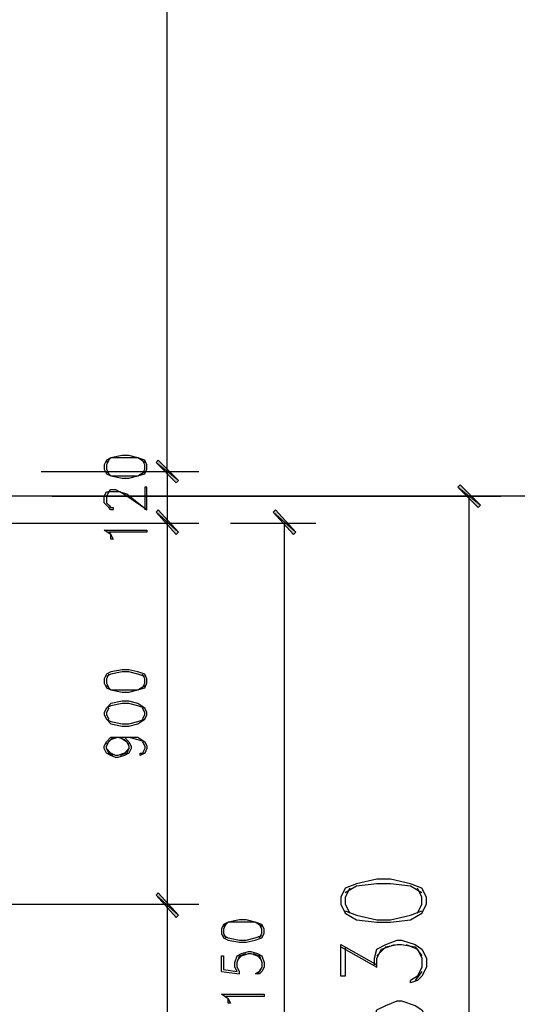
# Model space of a CAD drawing. Header units: millimetres. Extents: x 0 to 420, y 0 to 297.
# Tile 25 of 95: x 105 to 114, y 158 to 177. Entities that reach past the tile are written whole.
import ezdxf

# ---------------------------------------------------------------- set-up
doc = ezdxf.new("R2010")
doc.units = ezdxf.units.MM
doc.layers.add('FILL_000000', color=7, linetype='Continuous')
doc.layers.add('LINE_000000', color=7, linetype='Continuous')

msp = doc.modelspace()

# ---------------------------------------------------------------- hatches: boundary and pattern name
at = {"layer": 'FILL_000000'}
h = msp.add_hatch(color=7, dxfattribs=at)
h.dxf.hatch_style = 1
h.paths.add_polyline_path([(107.95, 167.894), (107.527, 168.233), (107.569, 168.275), (107.95, 167.894)])
h = msp.add_hatch(color=7, dxfattribs=at)
h.dxf.hatch_style = 1
h.paths.add_polyline_path([(107.569, 168.275), (107.527, 168.233), (107.95, 167.894), (107.569, 168.275)])
h = msp.add_hatch(color=7, dxfattribs=at)
h.dxf.hatch_style = 1
h.paths.add_polyline_path([(107.908, 167.852), (107.95, 167.894), (107.527, 168.233), (107.908, 167.852)])
h = msp.add_hatch(color=7, dxfattribs=at)
h.dxf.hatch_style = 1
h.paths.add_polyline_path([(107.527, 168.233), (107.95, 167.894), (107.908, 167.852), (107.527, 168.233)])
h = msp.add_hatch(color=7, dxfattribs=at)
h.dxf.hatch_style = 1
h.paths.add_polyline_path([(113.623, 167.428), (113.199, 167.767), (113.242, 167.809), (113.623, 167.428)])
h = msp.add_hatch(color=7, dxfattribs=at)
h.dxf.hatch_style = 1
h.paths.add_polyline_path([(113.58, 167.386), (113.623, 167.428), (113.199, 167.767), (113.58, 167.386)])
h = msp.add_hatch(color=7, dxfattribs=at)
h.dxf.hatch_style = 1
h.paths.add_polyline_path([(107.569, 167.344), (107.527, 167.301), (107.95, 166.92), (107.569, 167.344)])
h = msp.add_hatch(color=7, dxfattribs=at)
h.dxf.hatch_style = 1
h.paths.add_polyline_path([(107.95, 166.92), (107.527, 167.301), (107.569, 167.344), (107.95, 166.92)])
h = msp.add_hatch(color=7, dxfattribs=at)
h.dxf.hatch_style = 1
h.paths.add_polyline_path([(107.527, 167.301), (107.95, 166.92), (107.908, 166.878), (107.527, 167.301)])
h = msp.add_hatch(color=7, dxfattribs=at)
h.dxf.hatch_style = 1
h.paths.add_polyline_path([(107.908, 166.878), (107.95, 166.92), (107.527, 167.301), (107.908, 166.878)])
h = msp.add_hatch(color=7, dxfattribs=at)
h.dxf.hatch_style = 1
h.paths.add_polyline_path([(110.151, 166.92), (109.728, 167.301), (109.77, 167.344), (110.151, 166.92)])
h = msp.add_hatch(color=7, dxfattribs=at)
h.dxf.hatch_style = 1
h.paths.add_polyline_path([(110.109, 166.878), (110.151, 166.92), (109.728, 167.301), (110.109, 166.878)])
h = msp.add_hatch(color=7, dxfattribs=at)
h.dxf.hatch_style = 1
h.paths.add_polyline_path([(107.569, 160.147), (107.527, 160.105), (107.95, 159.724), (107.569, 160.147)])
h = msp.add_hatch(color=7, dxfattribs=at)
h.dxf.hatch_style = 1
h.paths.add_polyline_path([(107.95, 159.724), (107.527, 160.105), (107.569, 160.147), (107.95, 159.724)])
h = msp.add_hatch(color=7, dxfattribs=at)
h.dxf.hatch_style = 1
h.paths.add_polyline_path([(107.527, 160.105), (107.95, 159.724), (107.908, 159.681), (107.527, 160.105)])
h = msp.add_hatch(color=7, dxfattribs=at)
h.dxf.hatch_style = 1
h.paths.add_polyline_path([(107.908, 159.681), (107.95, 159.724), (107.527, 160.105), (107.908, 159.681)])

# ---------------------------------------------------------------- linework, layer by layer
at = {"layer": 'LINE_000000', "lineweight": 25}
for p, q in [((107.738, 168.063), (107.738, 196.257)), ((105.368, 168.063), (108.331, 168.063)), ((105.368, 168.063), (108.331, 168.063)), ((107.738, 168.063), (107.738, 167.09)), ((120.481, 167.598), (27.94, 167.598)), ((105.579, 167.598), (114.004, 167.598)), ((113.411, 148.971), (113.411, 167.598)), ((104.14, 167.09), (108.331, 167.09)), ((104.14, 167.09), (108.331, 167.09)), ((107.738, 167.09), (107.738, 159.935)), ((108.924, 167.09), (110.532, 167.09)), ((109.94, 149.945), (109.94, 167.09)), ((104.14, 159.935), (108.331, 159.935)), ((104.14, 159.935), (108.331, 159.935)), ((107.738, 159.935), (107.738, 149.945)), ((110.998, 159.131), (111.675, 158.75)), ((109.516, 158.75), (109.432, 158.623)), ((108.754, 158.665), (109.093, 158.623)), ((112.522, 158.665), (112.395, 158.496))]:
    msp.add_line(p, q, dxfattribs=at)
for points in [[(106.553, 168.106), (106.595, 168.021), (106.68, 167.979), (106.892, 167.936), (107.019, 167.936), (107.188, 167.979), (107.315, 168.021), (107.357, 168.106), (107.357, 168.19), (107.315, 168.275), (107.188, 168.317), (107.019, 168.36), (106.892, 168.36), (106.68, 168.317), (106.595, 168.275), (106.553, 168.19), (106.553, 168.106)], [(107.357, 166.963), (107.357, 166.92), (106.638, 166.92), (106.68, 166.878), (106.722, 166.793), (106.68, 166.793), (106.68, 166.878), (106.553, 166.963), (107.357, 166.963)], [(106.553, 164.084), (106.595, 163.999), (106.68, 163.957), (106.892, 163.915), (107.019, 163.915), (107.188, 163.957), (107.315, 163.999), (107.357, 164.084), (107.357, 164.169), (107.315, 164.253), (107.188, 164.296), (107.019, 164.338), (106.892, 164.338), (106.68, 164.296), (106.595, 164.253), (106.553, 164.169), (106.553, 164.084)], [(106.553, 163.491), (106.595, 163.407), (106.68, 163.322), (106.892, 163.28), (107.019, 163.28), (107.188, 163.322), (107.315, 163.407), (107.357, 163.491), (107.357, 163.534), (107.315, 163.618), (107.188, 163.703), (107.019, 163.745), (106.892, 163.745), (106.68, 163.703), (106.595, 163.618), (106.553, 163.534), (106.553, 163.491)], [(110.998, 159.935), (111.083, 159.766), (111.294, 159.639), (111.675, 159.597), (111.929, 159.597), (112.31, 159.639), (112.522, 159.766), (112.607, 159.935), (112.607, 160.062), (112.522, 160.232), (112.31, 160.316), (111.929, 160.401), (111.675, 160.401), (111.294, 160.316), (111.083, 160.232), (110.998, 160.062), (110.998, 159.935)], [(108.754, 159.385), (108.797, 159.3), (108.881, 159.258), (109.093, 159.216), (109.22, 159.216), (109.389, 159.258), (109.516, 159.3), (109.559, 159.385), (109.559, 159.47), (109.516, 159.554), (109.389, 159.597), (109.22, 159.639), (109.093, 159.639), (108.881, 159.597), (108.797, 159.554), (108.754, 159.47), (108.754, 159.385)], [(109.559, 158.242), (109.559, 158.2), (108.839, 158.2), (108.881, 158.157), (108.924, 158.073), (108.881, 158.073), (108.881, 158.157), (108.754, 158.242), (109.559, 158.242)]]:
    msp.add_lwpolyline(points, close=True, dxfattribs=at)
for points in [[(107.315, 168.233), (107.188, 168.317), (107.019, 168.317), (106.892, 168.317), (106.68, 168.317), (106.595, 168.233)], [(106.638, 168.275), (106.595, 168.19), (106.595, 168.106), (106.638, 168.021)], [(107.273, 168.021), (107.315, 168.106), (107.315, 168.19), (107.273, 168.275)], [(106.595, 168.063), (106.68, 167.979), (106.892, 167.979), (107.019, 167.979), (107.188, 167.979), (107.315, 168.063)], [(107.357, 167.344), (106.976, 167.598), (106.849, 167.682), (106.765, 167.682), (106.68, 167.682), (106.638, 167.682), (106.595, 167.598), (106.595, 167.471), (106.638, 167.428), (106.68, 167.386), (106.722, 167.386), (106.722, 167.344), (106.68, 167.344), (106.638, 167.386), (106.595, 167.428), (106.553, 167.471), (106.553, 167.598), (106.595, 167.682), (106.638, 167.682), (106.68, 167.725), (106.765, 167.725), (106.849, 167.682), (106.976, 167.64), (107.357, 167.344), (107.357, 167.767), (107.315, 167.767), (107.315, 167.344)], [(107.315, 164.211), (107.188, 164.253), (107.019, 164.296), (106.892, 164.296), (106.68, 164.253), (106.595, 164.211)], [(106.638, 164.253), (106.595, 164.169), (106.595, 164.084), (106.638, 163.999)], [(107.273, 163.999), (107.315, 164.084), (107.315, 164.169), (107.273, 164.253)], [(106.595, 164.042), (106.68, 163.957), (106.892, 163.957), (107.019, 163.957), (107.188, 163.957), (107.315, 164.042)], [(107.315, 163.618), (107.188, 163.661), (107.019, 163.703), (106.892, 163.703), (106.68, 163.661), (106.595, 163.618)], [(106.638, 163.618), (106.595, 163.534), (106.595, 163.491), (106.638, 163.407)], [(107.273, 163.407), (107.315, 163.491), (107.315, 163.534), (107.273, 163.618)], [(106.595, 163.407), (106.68, 163.364), (106.892, 163.322), (107.019, 163.322), (107.188, 163.364), (107.315, 163.407)], [(106.934, 163.068), (107.019, 162.983), (107.061, 162.899), (107.061, 162.856), (107.019, 162.772), (106.934, 162.729), (106.807, 162.687), (106.765, 162.687), (106.68, 162.729), (106.595, 162.772), (106.553, 162.856), (106.553, 162.899), (106.595, 162.983), (106.68, 163.068), (106.807, 163.068), (107.019, 163.068), (107.188, 163.068), (107.315, 162.983), (107.357, 162.899), (107.357, 162.856), (107.315, 162.772), (107.23, 162.729), (107.23, 162.772), (107.315, 162.772)], [(106.722, 162.729), (106.638, 162.772), (106.595, 162.856), (106.595, 162.899), (106.638, 162.983), (106.722, 163.068)], [(106.595, 162.941), (106.68, 163.026), (106.807, 163.068), (107.019, 163.068), (107.188, 163.026), (107.315, 162.983)], [(106.807, 163.068), (106.934, 163.026), (107.019, 162.941)], [(106.849, 163.068), (106.976, 162.983), (107.019, 162.899), (107.019, 162.856), (106.976, 162.772), (106.849, 162.729)], [(107.273, 162.983), (107.315, 162.899), (107.315, 162.856), (107.273, 162.772)], [(107.019, 162.856), (106.934, 162.772), (106.807, 162.729), (106.765, 162.729), (106.68, 162.772), (106.595, 162.856)], [(112.522, 160.147), (112.31, 160.274), (111.929, 160.316), (111.675, 160.316), (111.294, 160.274), (111.083, 160.147)], [(111.167, 160.232), (111.083, 160.062), (111.083, 159.935), (111.167, 159.766)], [(112.437, 159.766), (112.522, 159.935), (112.522, 160.062), (112.437, 160.232)], [(111.083, 159.808), (111.294, 159.724), (111.675, 159.639), (111.929, 159.639), (112.31, 159.724), (112.522, 159.808)], [(109.516, 159.512), (109.389, 159.597), (109.22, 159.597), (109.093, 159.597), (108.881, 159.597), (108.797, 159.512)], [(108.839, 159.554), (108.797, 159.47), (108.797, 159.385), (108.839, 159.3)], [(109.474, 159.3), (109.516, 159.385), (109.516, 159.47), (109.474, 159.554)], [(108.797, 159.343), (108.881, 159.3), (109.093, 159.258), (109.22, 159.258), (109.389, 159.3), (109.516, 159.343)], [(111.083, 159.131), (111.083, 158.581), (110.998, 158.581), (110.998, 159.173), (111.675, 158.792)], [(111.633, 158.792), (111.633, 158.919), (111.675, 159.089), (111.845, 159.173), (112.056, 159.258), (112.141, 159.258), (112.395, 159.173), (112.522, 159.089), (112.607, 158.919), (112.607, 158.75), (112.522, 158.581), (112.437, 158.496), (112.31, 158.454), (112.31, 158.496)], [(111.675, 158.75), (111.675, 158.919), (111.76, 159.089), (112.014, 159.173)], [(111.675, 158.962), (111.845, 159.131), (112.056, 159.173), (112.141, 159.173), (112.395, 159.131), (112.522, 158.962)], [(112.226, 159.173), (112.437, 159.089), (112.522, 158.919), (112.522, 158.75), (112.437, 158.581), (112.31, 158.496)], [(108.754, 158.665), (108.754, 158.962), (108.797, 158.962), (108.797, 158.708), (109.051, 158.665), (109.008, 158.75), (109.008, 158.835), (109.051, 158.962), (109.135, 159.004), (109.262, 159.046), (109.305, 159.046), (109.432, 159.004), (109.516, 158.962), (109.559, 158.835), (109.559, 158.75), (109.516, 158.665), (109.474, 158.623), (109.389, 158.623)], [(109.093, 158.623), (109.093, 158.665), (109.051, 158.75), (109.051, 158.835), (109.093, 158.962), (109.22, 159.004)], [(109.051, 158.877), (109.135, 158.962), (109.262, 159.004), (109.305, 159.004), (109.432, 158.962), (109.516, 158.877)], [(109.347, 159.004), (109.474, 158.962), (109.516, 158.835), (109.516, 158.75), (109.474, 158.665), (109.389, 158.623)], [(111.633, 157.649), (111.633, 157.776), (111.675, 157.946), (111.845, 158.03), (112.056, 158.115), (112.141, 158.115), (112.395, 158.03), (112.522, 157.946), (112.607, 157.776), (112.607, 157.607), (112.522, 157.438), (112.437, 157.353), (112.31, 157.311), (112.31, 157.353)]]:
    msp.add_lwpolyline(points, dxfattribs=at)
at = {"layer": 'LINE_000000', "lineweight": 0}
for points in [[(107.95, 167.894), (107.527, 168.233), (107.569, 168.275), (107.95, 167.894)], [(107.569, 168.275), (107.527, 168.233), (107.95, 167.894), (107.569, 168.275)], [(107.908, 167.852), (107.95, 167.894), (107.527, 168.233), (107.908, 167.852)], [(107.527, 168.233), (107.95, 167.894), (107.908, 167.852), (107.527, 168.233)], [(113.623, 167.428), (113.199, 167.767), (113.242, 167.809), (113.623, 167.428)], [(113.58, 167.386), (113.623, 167.428), (113.199, 167.767), (113.58, 167.386)], [(107.569, 167.344), (107.527, 167.301), (107.95, 166.92), (107.569, 167.344)], [(107.95, 166.92), (107.527, 167.301), (107.569, 167.344), (107.95, 166.92)], [(107.527, 167.301), (107.95, 166.92), (107.908, 166.878), (107.527, 167.301)], [(107.908, 166.878), (107.95, 166.92), (107.527, 167.301), (107.908, 166.878)], [(110.151, 166.92), (109.728, 167.301), (109.77, 167.344), (110.151, 166.92)], [(110.109, 166.878), (110.151, 166.92), (109.728, 167.301), (110.109, 166.878)], [(107.569, 160.147), (107.527, 160.105), (107.95, 159.724), (107.569, 160.147)], [(107.95, 159.724), (107.527, 160.105), (107.569, 160.147), (107.95, 159.724)], [(107.527, 160.105), (107.95, 159.724), (107.908, 159.681), (107.527, 160.105)], [(107.908, 159.681), (107.95, 159.724), (107.527, 160.105), (107.908, 159.681)]]:
    msp.add_lwpolyline(points, close=True, dxfattribs=at)

doc.saveas('drawing.dxf')
